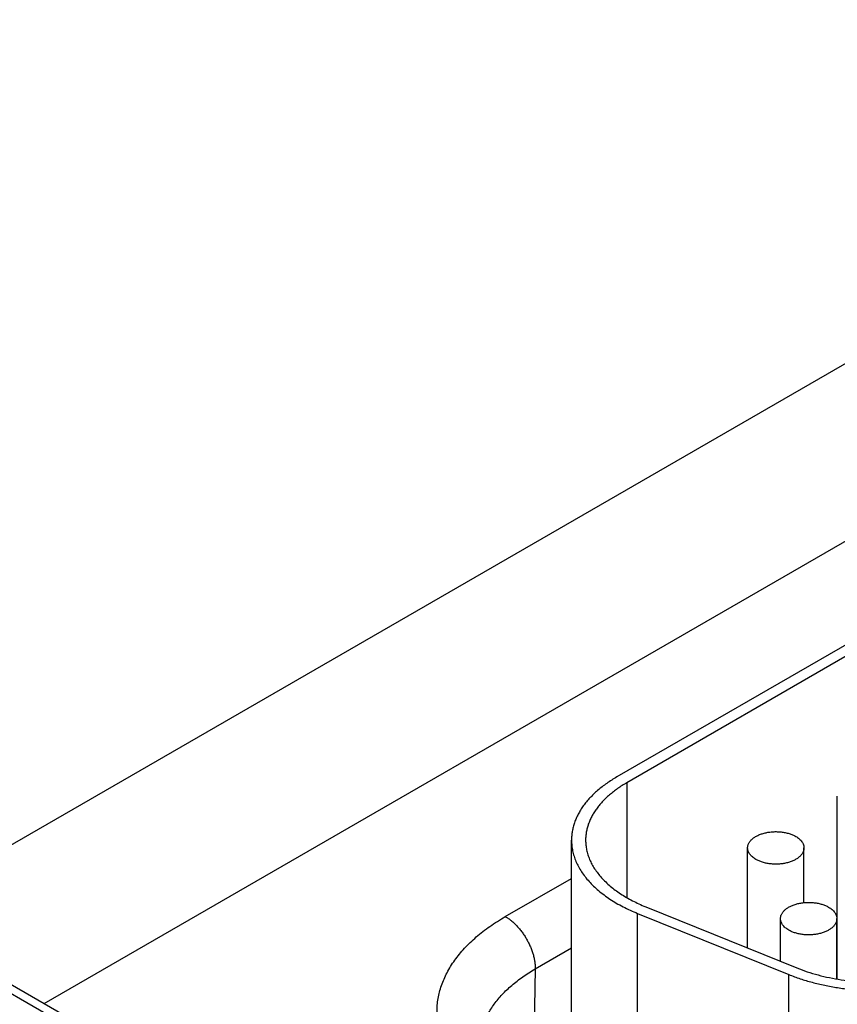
# Model space of a CAD drawing. Header units: inches. Extents: x 0 to 34, y 0 to 22.
# Tile 54 of 68: x 25.155 to 25.735, y 17.671 to 18.37. Entities that reach past the tile are written whole.
import ezdxf

# ---------------------------------------------------------------- set-up
doc = ezdxf.new("R2010")
doc.units = ezdxf.units.IN
doc.header["$LTSCALE"] = 1.87
doc.header["$MEASUREMENT"] = 0
doc.layers.get('0').update_dxf_attribs({"linetype": 'CONTINUOUS'})

msp = doc.modelspace()

# ---------------------------------------------------------------- linework, layer by layer
at = {"color": 7, "linetype": 'CONTINUOUS'}
for p, q in [((23.95299, 18.36918), (26.54822, 16.87073)), ((23.9625, 18.37012), (26.55773, 16.87167)), ((25.0631, 17.73465), (26.10358, 18.3354)), ((25.17244, 17.67152), (26.15872, 18.24099)), ((25.90841, 18.02265), (25.5789, 17.83239)), ((25.91548, 18.01857), (25.58597, 17.82831)), ((25.58597, 17.82831), (25.58597, 17.74667)), ((25.73532, 17.6888), (25.73532, 17.81872)), ((25.54668, 17.59806), (25.54668, 17.78748)), ((25.67168, 17.71093), (25.67168, 17.78198)), ((25.71168, 17.74314), (25.71168, 17.78198)), ((25.49968, 17.73322), (25.54668, 17.76035)), ((25.59933, 17.74019), (25.70663, 17.69681)), ((25.59359, 17.55398), (25.59359, 17.73546)), ((25.59359, 17.73546), (25.70089, 17.69208)), ((25.69502, 17.7015), (25.69502, 17.73176)), ((25.73502, 17.68885), (25.73502, 17.73176)), ((25.73532, 17.72512), (25.73502, 17.72495)), ((25.52089, 17.69605), (25.54668, 17.71094)), ((25.52089, 17.69605), (25.52027, 17.65507)), ((25.70089, 17.50844), (25.70089, 17.69208))]:
    msp.add_line(p, q, dxfattribs=at)
for points, knots in [([(25.5789, 17.83239), (25.57764, 17.83167), (25.57519, 17.83018), (25.57166, 17.82782), (25.56834, 17.82537), (25.56523, 17.82282), (25.56233, 17.82019), (25.55967, 17.81748), (25.55724, 17.81469), (25.55504, 17.81184), (25.55309, 17.80893), (25.5514, 17.80596), (25.54995, 17.80295), (25.54876, 17.79991), (25.54784, 17.79683), (25.54717, 17.79373), (25.54677, 17.79061), (25.54668, 17.78852), (25.54668, 17.78749)], [0, 0, 0, 0, 0.075234, 0.14856, 0.219957, 0.289421, 0.356964, 0.422623, 0.486453, 0.548536, 0.608976, 0.667902, 0.725471, 0.781863, 0.83728, 0.891946, 0.946102, 1, 1, 1, 1]), ([(25.58597, 17.82831), (25.58483, 17.82765), (25.5826, 17.8263), (25.57939, 17.82416), (25.57637, 17.82192), (25.57354, 17.81961), (25.57091, 17.81721), (25.56849, 17.81475), (25.56628, 17.81222), (25.56428, 17.80962), (25.56251, 17.80698), (25.56097, 17.80428), (25.55965, 17.80155), (25.55857, 17.79878), (25.55773, 17.79598), (25.55713, 17.79316), (25.55676, 17.79033), (25.55668, 17.78843), (25.55668, 17.78748)], [0, 0, 0, 0, 0.075234, 0.14856, 0.219957, 0.289421, 0.356964, 0.422623, 0.486453, 0.548536, 0.608976, 0.667902, 0.725471, 0.781863, 0.83728, 0.891946, 0.946102, 1, 1, 1, 1]), ([(25.67168, 17.78198), (25.67168, 17.78226), (25.67172, 17.78283), (25.67189, 17.78368), (25.67216, 17.78452), (25.67254, 17.78535), (25.67302, 17.78615), (25.6736, 17.78693), (25.67428, 17.78769), (25.67506, 17.78841), (25.67592, 17.7891), (25.67687, 17.78975), (25.6779, 17.79036), (25.679, 17.79092), (25.68018, 17.79143), (25.68141, 17.7919), (25.6827, 17.7923), (25.6845, 17.79278), (25.68684, 17.79322), (25.68973, 17.79351), (25.69266, 17.79355), (25.69557, 17.79335), (25.6984, 17.7929), (25.70066, 17.79232), (25.70238, 17.79175), (25.70359, 17.79127), (25.70474, 17.79074), (25.70547, 17.79035), (25.70583, 17.79014)], [0, 0, 0, 0, 0.021327, 0.042883, 0.064883, 0.087522, 0.110966, 0.135347, 0.160764, 0.187283, 0.214939, 0.243743, 0.273676, 0.304704, 0.336768, 0.369798, 0.403707, 0.438397, 0.509663, 0.582667, 0.656378, 0.729734, 0.80169, 0.871263, 0.904889, 0.937606, 0.969332, 1, 1, 1, 1]), ([(25.70583, 17.79014), (25.70628, 17.78988), (25.70714, 17.78934), (25.70831, 17.78843), (25.70933, 17.78746), (25.71017, 17.78643), (25.71084, 17.78536), (25.71125, 17.78443), (25.71148, 17.78368), (25.7116, 17.78311), (25.71167, 17.78254), (25.71168, 17.78217), (25.71168, 17.78198)], [0, 0, 0, 0, 0.148575, 0.289441, 0.422637, 0.548533, 0.667869, 0.781787, 0.837223, 0.891909, 0.946084, 1, 1, 1, 1]), ([(25.54668, 17.78749), (25.54668, 17.78685), (25.54672, 17.78558), (25.54686, 17.78367), (25.54711, 17.78177), (25.54758, 17.77923), (25.54841, 17.77607), (25.54979, 17.77233), (25.55156, 17.76865), (25.55371, 17.76504), (25.55623, 17.76152), (25.55911, 17.75808), (25.56233, 17.75476), (25.5659, 17.75155), (25.5698, 17.74847), (25.574, 17.74554), (25.5785, 17.74275), (25.58328, 17.74013), (25.58833, 17.73768), (25.59181, 17.73618), (25.59359, 17.73546)], [0, 0, 0, 0, 0.025681, 0.051407, 0.077226, 0.103181, 0.155659, 0.209187, 0.264061, 0.320538, 0.378831, 0.439109, 0.501497, 0.566081, 0.632907, 0.701985, 0.773296, 0.846789, 0.92239, 1, 1, 1, 1]), ([(25.55668, 17.78748), (25.55668, 17.78633), (25.5568, 17.78401), (25.55735, 17.78055), (25.55825, 17.77711), (25.55951, 17.77371), (25.56112, 17.77037), (25.56307, 17.76708), (25.56536, 17.76388), (25.56798, 17.76076), (25.57091, 17.75773), (25.57416, 17.75482), (25.57769, 17.75202), (25.58152, 17.74935), (25.58561, 17.74682), (25.58996, 17.74443), (25.59454, 17.7422), (25.59771, 17.74084), (25.59933, 17.74019)], [0, 0, 0, 0, 0.051392, 0.103151, 0.15563, 0.20916, 0.264036, 0.320515, 0.37881, 0.43909, 0.50148, 0.566066, 0.632894, 0.701975, 0.773288, 0.846784, 0.922387, 1, 1, 1, 1]), ([(25.67754, 17.77381), (25.67709, 17.77407), (25.67623, 17.77462), (25.67506, 17.77552), (25.67404, 17.7765), (25.6732, 17.77752), (25.67253, 17.77859), (25.67212, 17.77952), (25.67189, 17.78028), (25.67177, 17.78084), (25.6717, 17.78141), (25.67168, 17.78179), (25.67168, 17.78198)], [0, 0, 0, 0, 0.148575, 0.289441, 0.422637, 0.548533, 0.667869, 0.781787, 0.837223, 0.891909, 0.946084, 1, 1, 1, 1]), ([(25.71168, 17.78198), (25.71168, 17.78169), (25.71165, 17.78112), (25.71148, 17.78027), (25.71121, 17.77943), (25.71083, 17.77861), (25.71035, 17.7778), (25.70977, 17.77702), (25.70909, 17.77626), (25.70831, 17.77554), (25.70745, 17.77485), (25.7065, 17.7742), (25.70547, 17.7736), (25.70437, 17.77303), (25.70319, 17.77252), (25.70196, 17.77206), (25.70067, 17.77165), (25.69887, 17.77117), (25.69653, 17.77073), (25.69364, 17.77044), (25.69071, 17.7704), (25.6878, 17.77061), (25.68497, 17.77106), (25.68271, 17.77163), (25.68099, 17.77221), (25.67978, 17.77269), (25.67863, 17.77322), (25.6779, 17.77361), (25.67754, 17.77381)], [0, 0, 0, 0, 0.021327, 0.042883, 0.064883, 0.087522, 0.110966, 0.135347, 0.160764, 0.187283, 0.214939, 0.243743, 0.273676, 0.304704, 0.336768, 0.369798, 0.403707, 0.438397, 0.509663, 0.582667, 0.656378, 0.729734, 0.80169, 0.871263, 0.904889, 0.937606, 0.969332, 1, 1, 1, 1]), ([(25.69502, 17.73176), (25.69502, 17.73204), (25.69506, 17.73261), (25.69522, 17.73346), (25.69549, 17.7343), (25.69587, 17.73513), (25.69635, 17.73593), (25.69694, 17.73672), (25.69762, 17.73747), (25.69839, 17.7382), (25.69926, 17.73888), (25.70021, 17.73953), (25.70124, 17.74014), (25.70234, 17.7407), (25.70351, 17.74122), (25.70474, 17.74168), (25.70603, 17.74209), (25.70783, 17.74256), (25.71018, 17.74301), (25.71307, 17.74329), (25.716, 17.74333), (25.71891, 17.74313), (25.72173, 17.74268), (25.724, 17.74211), (25.72571, 17.74153), (25.72693, 17.74105), (25.72808, 17.74052), (25.72881, 17.74013), (25.72916, 17.73992)], [0, 0, 0, 0, 0.021327, 0.042883, 0.064883, 0.087522, 0.110966, 0.135347, 0.160764, 0.187283, 0.214939, 0.243743, 0.273676, 0.304704, 0.336768, 0.369798, 0.403707, 0.438397, 0.509663, 0.582667, 0.656378, 0.729734, 0.80169, 0.871263, 0.904889, 0.937606, 0.969332, 1, 1, 1, 1]), ([(25.72916, 17.73992), (25.72961, 17.73966), (25.73047, 17.73912), (25.73164, 17.73821), (25.73266, 17.73724), (25.73351, 17.73621), (25.73418, 17.73514), (25.73458, 17.73421), (25.73481, 17.73346), (25.73493, 17.73289), (25.735, 17.73233), (25.73502, 17.73195), (25.73502, 17.73176)], [0, 0, 0, 0, 0.148575, 0.289441, 0.422637, 0.548533, 0.667869, 0.781787, 0.837223, 0.891909, 0.946084, 1, 1, 1, 1]), ([(25.49968, 17.59805), (25.49779, 17.59915), (25.4941, 17.60138), (25.48879, 17.60493), (25.48379, 17.60863), (25.4791, 17.61246), (25.47475, 17.61642), (25.47074, 17.62051), (25.46708, 17.6247), (25.46378, 17.62899), (25.46085, 17.63337), (25.45829, 17.63783), (25.45612, 17.64236), (25.45433, 17.64694), (25.45293, 17.65157), (25.45193, 17.65624), (25.45133, 17.66093), (25.45113, 17.66563), (25.45133, 17.67034), (25.45193, 17.67503), (25.45293, 17.6797), (25.45433, 17.68433), (25.45612, 17.68891), (25.45829, 17.69344), (25.46085, 17.6979), (25.46378, 17.70228), (25.46708, 17.70657), (25.47074, 17.71076), (25.47475, 17.71485), (25.4791, 17.71881), (25.48379, 17.72264), (25.48879, 17.72634), (25.4941, 17.72989), (25.49779, 17.73212), (25.49968, 17.73322)], [0, 0, 0, 0, 0.037617, 0.07428, 0.109979, 0.14471, 0.178482, 0.211311, 0.243227, 0.274268, 0.304488, 0.333951, 0.362736, 0.390931, 0.41864, 0.445973, 0.473051, 0.5, 0.526949, 0.554027, 0.58136, 0.609069, 0.637264, 0.666049, 0.695512, 0.725732, 0.756773, 0.788689, 0.821518, 0.85529, 0.890021, 0.92572, 0.962383, 1, 1, 1, 1]), ([(25.49968, 17.73322), (25.5004, 17.7328), (25.50183, 17.73189), (25.50391, 17.73032), (25.50595, 17.72855), (25.50792, 17.72658), (25.50982, 17.72443), (25.51161, 17.72213), (25.51329, 17.7197), (25.51484, 17.71717), (25.51623, 17.71455), (25.51747, 17.71187), (25.51853, 17.70917), (25.51941, 17.70645), (25.52009, 17.70376), (25.52057, 17.70112), (25.52085, 17.69856), (25.5209, 17.69687), (25.52089, 17.69605)], [0, 0, 0, 0, 0.055934, 0.1144, 0.175151, 0.237882, 0.302242, 0.367845, 0.434276, 0.501106, 0.567898, 0.634213, 0.699626, 0.763725, 0.826131, 0.886499, 0.944533, 1, 1, 1, 1]), ([(25.70088, 17.72359), (25.70043, 17.72385), (25.69957, 17.7244), (25.69839, 17.72531), (25.69738, 17.72628), (25.69653, 17.7273), (25.69586, 17.72838), (25.69546, 17.72931), (25.69523, 17.73006), (25.69511, 17.73062), (25.69504, 17.73119), (25.69502, 17.73157), (25.69502, 17.73176)], [0, 0, 0, 0, 0.148575, 0.289441, 0.422637, 0.548533, 0.667869, 0.781787, 0.837223, 0.891909, 0.946084, 1, 1, 1, 1]), ([(25.73502, 17.73176), (25.73502, 17.73148), (25.73498, 17.7309), (25.73482, 17.73005), (25.73455, 17.72921), (25.73417, 17.72839), (25.73369, 17.72758), (25.7331, 17.7268), (25.73242, 17.72605), (25.73165, 17.72532), (25.73078, 17.72463), (25.72983, 17.72398), (25.7288, 17.72338), (25.7277, 17.72282), (25.72653, 17.7223), (25.72529, 17.72184), (25.724, 17.72143), (25.7222, 17.72096), (25.71986, 17.72051), (25.71697, 17.72022), (25.71404, 17.72018), (25.71113, 17.72039), (25.7083, 17.72084), (25.70604, 17.72141), (25.70433, 17.72199), (25.70311, 17.72247), (25.70196, 17.723), (25.70123, 17.72339), (25.70088, 17.72359)], [0, 0, 0, 0, 0.021327, 0.042883, 0.064883, 0.087522, 0.110966, 0.135347, 0.160764, 0.187283, 0.214939, 0.243743, 0.273676, 0.304704, 0.336768, 0.369798, 0.403707, 0.438397, 0.509663, 0.582667, 0.656378, 0.729734, 0.80169, 0.871263, 0.904889, 0.937606, 0.969332, 1, 1, 1, 1]), ([(25.70089, 17.69208), (25.70356, 17.691), (25.70904, 17.68899), (25.71755, 17.68644), (25.72641, 17.68433), (25.73555, 17.68267), (25.74491, 17.68147), (25.75441, 17.68075), (25.76398, 17.68051), (25.77356, 17.68075), (25.78306, 17.68147), (25.79242, 17.68267), (25.80156, 17.68433), (25.81042, 17.68644), (25.81893, 17.68899), (25.82702, 17.69196), (25.83463, 17.69532), (25.83945, 17.69786), (25.84177, 17.69919)], [0, 0, 0, 0, 0.059331, 0.120483, 0.183202, 0.247205, 0.312189, 0.377837, 0.443819, 0.509801, 0.575449, 0.640434, 0.704437, 0.767155, 0.828307, 0.887638, 0.944929, 1, 1, 1, 1]), ([(25.70663, 17.69681), (25.70905, 17.69583), (25.71403, 17.694), (25.72177, 17.69168), (25.72982, 17.68976), (25.73813, 17.68825), (25.74664, 17.68717), (25.75528, 17.68651), (25.76398, 17.68629), (25.77269, 17.68651), (25.78133, 17.68717), (25.78983, 17.68825), (25.79815, 17.68976), (25.8062, 17.69168), (25.81393, 17.694), (25.82129, 17.6967), (25.82821, 17.69975), (25.83259, 17.70206), (25.83469, 17.70328)], [0, 0, 0, 0, 0.059331, 0.120483, 0.183202, 0.247205, 0.312189, 0.377837, 0.443819, 0.509801, 0.575449, 0.640434, 0.704437, 0.767155, 0.828307, 0.887638, 0.944929, 1, 1, 1, 1]), ([(25.4812, 17.64168), (25.48123, 17.64294), (25.48139, 17.64547), (25.48195, 17.64925), (25.48282, 17.653), (25.48401, 17.65673), (25.48551, 17.66042), (25.48731, 17.66406), (25.48942, 17.66764), (25.49182, 17.67116), (25.49451, 17.67461), (25.49749, 17.67798), (25.50075, 17.68126), (25.50427, 17.68445), (25.50806, 17.68753), (25.51211, 17.69051), (25.51639, 17.69337), (25.51937, 17.69517), (25.52089, 17.69605)], [0, 0, 0, 0, 0.053818, 0.107949, 0.162634, 0.218103, 0.274568, 0.332222, 0.391235, 0.451753, 0.5139, 0.577772, 0.643447, 0.710976, 0.780392, 0.851708, 0.924917, 1, 1, 1, 1])]:
    msp.add_open_spline(points, degree=3, knots=knots, dxfattribs=at)

doc.saveas('drawing.dxf')
